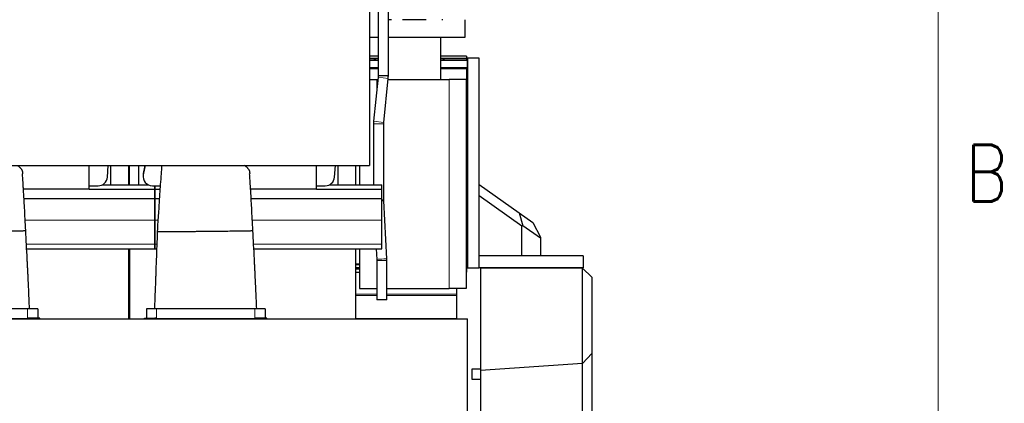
# Model space of a CAD drawing. Header units: inches. Extents: x 0 to 20790, y -12 to 14700.
# Tile 182 of 184: x 18634 to 20758, y 11205 to 12033. Entities that reach past the tile are written whole.
import ezdxf

# ---------------------------------------------------------------- set-up
doc = ezdxf.new("R2010")
doc.units = ezdxf.units.IN
doc.layers.add('1', color=7, linetype='Continuous', true_color=0xffffff)
doc.layers.add('210', color=7, linetype='Continuous', true_color=0xffffff)
doc.styles.add('latin_extended', font='simplex.shx')

msp = doc.modelspace()

# ---------------------------------------------------------------- linework, layer by layer
at = {"layer": '1', "color": 2, "linetype": 'Continuous', "lineweight": 25}
for p, q in [((19387.997, 12065.347), (19387.997, 11718.653)), ((19406.997, 12081.93), (19406.997, 11911.63)), ((19428.997, 11911.63), (19428.997, 12081.93)), ((19594.997, 11995.129), (19594.997, 12033.129)), ((19388.001, 11995.129), (19407.002, 11995.129)), ((19427.854, 11995.129), (19594.997, 11995.129)), ((19542.147, 11904.13), (19542.147, 11995.129)), ((19406.99, 11954.13), (19387.99, 11954.13)), ((19387.997, 11950.13), (19398.379, 11950.13)), ((19387.997, 11946.13), (19398.379, 11946.13)), ((19398.379, 11950.13), (19400.379, 11950.13)), ((19398.379, 11946.13), (19400.379, 11946.13)), ((19400.379, 11950.13), (19400.379, 11946.13)), ((19400.379, 11950.13), (19406.997, 11950.13)), ((19400.379, 11946.13), (19406.997, 11946.13)), ((19597.497, 11954.13), (19542.14, 11954.13)), ((19542.147, 11950.13), (19547.379, 11950.13)), ((19542.147, 11946.13), (19547.379, 11946.13)), ((19547.379, 11950.13), (19549.379, 11950.13)), ((19547.379, 11950.13), (19547.379, 11946.13)), ((19547.379, 11946.13), (19549.379, 11946.13)), ((19549.379, 11950.13), (19597.879, 11950.13)), ((19549.379, 11946.13), (19597.879, 11946.13)), ((19597.497, 11954.13), (19597.497, 11950.13)), ((19597.879, 11950.13), (19599.879, 11950.13)), ((19597.879, 11946.13), (19599.879, 11946.13)), ((19599.879, 11950.13), (19599.879, 11946.13)), ((19599.879, 11946.13), (19599.879, 11944.958)), ((19599.879, 11929.973), (19599.879, 11944.958)), ((19624.997, 11950.212), (19599.997, 11950.212)), ((19599.997, 11950.212), (19599.997, 11497.212)), ((19624.997, 11497.212), (19624.997, 11950.212)), ((19387.998, 11927.63), (19406.999, 11927.63)), ((19542.146, 11927.63), (19599.879, 11927.63)), ((19597.497, 11927.628), (19597.497, 11747.355)), ((19599.879, 11927.63), (19599.879, 11929.973)), ((19387.997, 11904.13), (19403.997, 11904.13)), ((19406.85, 11908.715), (19397.256, 11813.741)), ((19403.997, 11904.13), (19406.388, 11904.13)), ((19417.997, 11911.63), (19406.997, 11911.63)), ((19428.997, 11911.63), (19417.997, 11911.63)), ((19419.144, 11811.529), (19428.739, 11906.504)), ((19428.501, 11904.13), (19559.997, 11904.13)), ((19596.997, 11904.13), (19559.997, 11904.13)), ((19596.997, 11904.13), (19596.997, 11453.13)), ((19396.997, 11808.614), (19396.997, 11676.631)), ((19418.997, 11644.252), (19418.997, 11808.614)), ((19596.987, 11747.355), (19597.497, 11747.355)), ((19597.497, 11747.355), (19597.497, 11568.905)), ((15512.041, 11718.653), (19387.997, 11718.653)), ((18783.997, 11667.47), (18783.997, 11718.652)), ((18822.953, 11693.158), (18824.659, 11718.653)), ((18829.998, 11718.655), (18829.998, 11676.631)), ((18868.998, 11676.633), (18868.998, 11718.657)), ((18870.998, 11676.633), (18870.998, 11718.657)), ((18889.998, 11718.655), (18889.998, 11676.631)), ((18904.326, 11718.656), (18900.345, 11698.291)), ((18903.823, 11718.653), (18900.345, 11700.862)), ((19273.997, 11667.47), (19273.997, 11718.652)), ((19312.953, 11693.158), (19314.659, 11718.653)), ((19319.998, 11718.655), (19319.998, 11676.631)), ((19358.998, 11676.633), (19358.998, 11718.657)), ((19366.997, 11718.649), (19366.997, 11676.636)), ((18899.977, 11697.055), (18899.977, 11694.483)), ((18783.997, 11667.47), (18641.868, 11667.47)), ((18783.997, 11674.56), (18802.997, 11674.56)), ((18783.997, 11667.625), (18924.997, 11667.625)), ((18811.877, 11676.63), (18911.099, 11676.63)), ((18919.977, 11674.56), (18924.997, 11674.56)), ((18924.997, 11667.625), (18924.997, 11674.56)), ((18924.997, 11674.56), (18924.997, 11667.625)), ((18924.997, 11674.56), (18936.88, 11674.56)), ((18924.997, 11647.043), (18924.997, 11667.625)), ((18924.997, 11667.625), (18924.997, 11647.043)), ((18924.997, 11667.625), (18936.418, 11667.625)), ((19273.997, 11667.47), (19131.868, 11667.47)), ((19273.997, 11674.56), (19292.997, 11674.56)), ((19273.997, 11667.625), (19414.997, 11667.625)), ((19301.877, 11676.63), (19414.997, 11676.63)), ((19414.997, 11667.625), (19414.997, 11676.63)), ((19414.997, 11647.043), (19414.997, 11667.625)), ((19624.997, 11677.131), (19711.246, 11616.068)), ((18643.115, 11647.043), (18924.997, 11647.043)), ((18924.997, 11600.58), (18924.997, 11647.043)), ((18924.997, 11647.043), (18924.997, 11600.58)), ((18924.997, 11647.043), (18935.076, 11647.043)), ((19133.115, 11647.043), (19414.997, 11647.043)), ((19414.997, 11600.58), (19414.997, 11647.043)), ((19425.912, 11516.764), (19419.049, 11642.339)), ((19717.061, 11587.446), (19624.997, 11652.626)), ((18924.997, 11548.605), (18924.997, 11600.58)), ((18924.997, 11600.58), (18924.997, 11548.605)), ((19414.997, 11548.605), (19414.997, 11600.58)), ((19711.246, 11616.068), (19740.738, 11595.188)), ((19711.246, 11616.068), (19718.807, 11588.349)), ((19718.807, 11588.349), (19717.061, 11587.446)), ((19717.061, 11523.212), (19717.061, 11587.446)), ((19757.061, 11561.265), (19718.807, 11588.349)), ((19740.738, 11595.188), (19757.061, 11563.632)), ((19596.987, 11568.905), (19597.497, 11568.905)), ((19597.497, 11568.905), (19597.497, 11506.41)), ((19757.061, 11563.632), (19757.061, 11561.265)), ((19757.061, 11561.265), (19757.061, 11523.212)), ((18648.898, 11538.63), (18924.997, 11538.63)), ((18868.998, 11387.13), (18868.998, 11538.63)), ((18870.998, 11538.63), (18870.998, 11387.13)), ((18924.997, 11538.63), (18924.997, 11548.605)), ((18924.997, 11548.605), (18924.997, 11538.63)), ((18924.997, 11538.63), (18929.201, 11538.63)), ((19138.898, 11538.63), (19414.997, 11538.63)), ((19358.998, 11387.13), (19358.998, 11538.63)), ((19366.997, 11538.637), (19366.997, 11453.13)), ((19402.684, 11538.63), (19403.945, 11515.564)), ((19414.997, 11538.63), (19414.997, 11548.605)), ((19403.997, 11513.651), (19403.997, 11428.13)), ((19425.997, 11428.13), (19425.997, 11513.651)), ((19848.997, 11523.212), (19624.997, 11523.212)), ((19848.997, 11523.212), (19848.997, 11497.212)), ((18870.995, 11490.896), (18868.991, 11490.896)), ((19358.995, 11495.293), (19366.992, 11495.293)), ((19596.987, 11495.293), (19597.497, 11495.293)), ((19597.497, 11506.41), (19597.497, 11504.21)), ((19597.497, 11504.21), (19597.497, 11503.863)), ((19597.497, 11503.863), (19597.497, 11498.079)), ((19597.497, 11498.079), (19597.497, 11497.773)), ((19597.497, 11497.773), (19597.497, 11497.501)), ((19597.497, 11497.501), (19597.497, 11496.12)), ((19597.497, 11496.12), (19597.497, 11495.293)), ((19597.497, 11495.293), (19597.497, 11488.238)), ((19599.997, 11497.212), (19624.997, 11497.212)), ((19848.997, 11497.212), (19624.997, 11497.212)), ((19627.997, 11497.131), (19627.997, 11275.737)), ((19847.997, 11497.131), (19627.997, 11497.131)), ((19848.046, 11497.082), (19847.997, 11497.131)), ((19848.046, 11497.082), (19867.997, 11477.131)), ((19848.046, 11291.124), (19848.046, 11497.082)), ((19358.995, 11488.238), (19366.992, 11488.238)), ((19596.987, 11488.238), (19597.497, 11488.238)), ((19867.997, 11477.131), (19867.997, 11312.519)), ((19366.997, 11453.13), (19403.997, 11453.13)), ((19425.998, 11453.13), (19559.997, 11453.13)), ((19596.997, 11453.13), (19559.997, 11453.13)), ((19576.247, 11453.131), (19576.247, 11440.552)), ((19414.997, 11428.13), (19403.997, 11428.13)), ((19425.997, 11428.13), (19414.997, 11428.13)), ((19576.247, 11440.552), (19576.247, 11438.08)), ((19576.247, 11438.08), (19576.247, 11388.084)), ((18650.997, 11409.13), (18438.997, 11409.13)), ((18672.997, 11409.13), (18650.997, 11409.13)), ((18672.997, 11409.13), (18672.997, 11389.12)), ((18906.997, 11409.13), (18906.997, 11389.12)), ((18928.997, 11409.13), (18906.997, 11409.13)), ((19140.997, 11409.13), (18928.997, 11409.13)), ((19162.997, 11409.13), (19140.997, 11409.13)), ((19162.997, 11409.13), (19162.997, 11389.12)), ((17456.778, 11387.13), (19599.997, 11387.13)), ((18654.997, 11387.13), (18434.997, 11387.13)), ((18654.997, 11389.12), (18650.997, 11389.12)), ((18676.997, 11389.12), (18654.997, 11389.12)), ((18676.997, 11387.13), (18654.997, 11387.13)), ((18676.997, 11387.13), (18676.997, 11389.12)), ((18902.997, 11389.12), (18924.997, 11389.12)), ((18902.997, 11387.13), (18902.997, 11389.12)), ((18902.997, 11387.13), (18924.997, 11387.13)), ((18928.997, 11389.12), (18924.997, 11389.12)), ((19144.997, 11387.13), (18924.997, 11387.13)), ((19144.997, 11389.12), (19140.997, 11389.12)), ((19166.997, 11389.12), (19144.997, 11389.12)), ((19166.997, 11387.13), (19144.997, 11387.13)), ((19166.997, 11387.13), (19166.997, 11389.12)), ((19576.247, 11388.084), (19576.247, 11387.13)), ((19599.997, 10637.16), (19599.997, 11387.13)), ((19848.046, 11291.124), (19867.997, 11312.519)), ((19867.997, 11312.519), (19867.997, 10887.987)), ((19608.997, 11279.13), (19608.997, 11257.13)), ((19848.046, 11291.124), (19627.997, 11275.737)), ((19848.046, 11019.633), (19848.046, 11291.124)), ((19627.997, 11275.737), (19627.997, 11065.131))]:
    msp.add_line(p, q, dxfattribs=at)
at = {"layer": '1', "color": 110, "linetype": 'Continuous', "lineweight": 13}
for p, q in [((19387.998, 11944.958), (19406.999, 11944.958)), ((19398.379, 11950.13), (19398.379, 11946.13)), ((19542.146, 11944.958), (19599.879, 11944.958)), ((19549.379, 11950.13), (19549.379, 11946.13)), ((19597.879, 11950.13), (19597.879, 11946.13)), ((19387.998, 11929.973), (19406.999, 11929.973)), ((19542.146, 11929.973), (19599.879, 11929.973)), ((19403.997, 11904.13), (19403.997, 11880.466)), ((19428.739, 11906.504), (19406.85, 11908.715)), ((19559.997, 11904.13), (19559.997, 11453.13)), ((19418.997, 11808.614), (19396.997, 11808.614)), ((19419.144, 11811.529), (19397.256, 11813.741)), ((18900.345, 11698.291), (18900.345, 11700.862)), ((19418.997, 11644.252), (19414.996, 11644.252)), ((18645.599, 11600.58), (18924.997, 11600.58)), ((18924.997, 11600.58), (18931.984, 11600.58)), ((19135.599, 11600.58), (19414.997, 11600.58)), ((18648.415, 11548.605), (18924.997, 11548.605)), ((18924.997, 11548.605), (18929.568, 11548.605)), ((19138.415, 11548.605), (19414.997, 11548.605)), ((19403.997, 11513.655), (19403.997, 11453.13)), ((19414.997, 11513.651), (19403.997, 11513.651)), ((19425.997, 11513.651), (19414.997, 11513.651)), ((18868.991, 11490.092), (18870.995, 11490.092)), ((19358.995, 11506.41), (19366.992, 11506.41)), ((19358.995, 11504.21), (19366.992, 11504.21)), ((19358.995, 11503.863), (19366.992, 11503.863)), ((19358.995, 11498.079), (19366.992, 11498.079)), ((19358.995, 11497.773), (19366.992, 11497.773)), ((19358.995, 11497.501), (19366.992, 11497.501)), ((19358.995, 11496.12), (19366.992, 11496.12)), ((19596.987, 11506.41), (19597.497, 11506.41)), ((19596.987, 11504.21), (19597.497, 11504.21)), ((19596.987, 11503.863), (19597.497, 11503.863)), ((19596.987, 11498.079), (19597.497, 11498.079)), ((19596.987, 11497.773), (19597.497, 11497.773)), ((19596.987, 11497.501), (19597.497, 11497.501)), ((19596.987, 11496.12), (19597.497, 11496.12)), ((18869.001, 11440.552), (18871.013, 11440.552)), ((18869.001, 11438.08), (18871.013, 11438.08)), ((19358.982, 11440.552), (19403.982, 11440.552)), ((19358.982, 11438.08), (19403.982, 11438.08)), ((19425.993, 11440.552), (19576.247, 11440.552)), ((19425.993, 11438.08), (19576.247, 11438.08)), ((18650.997, 11409.13), (18650.997, 11389.12)), ((18928.997, 11409.13), (18928.997, 11389.12)), ((19140.997, 11409.13), (19140.997, 11389.12)), ((18654.997, 11387.13), (18654.997, 11389.12)), ((18869.001, 11388.084), (18871.013, 11388.084)), ((18924.997, 11387.13), (18924.997, 11389.12)), ((19144.997, 11387.13), (19144.997, 11389.12)), ((19358.982, 11388.084), (19576.247, 11388.084))]:
    msp.add_line(p, q, dxfattribs=at)
at = {"layer": '1', "color": 2, "linetype": 'Continuous', "lineweight": 25}
for centre, start_param, end_param in [((18802.997, 11694.483), 4.71238898, 6.21662901), ((18919.977, 11694.483), 2.94929469, 4.71238898), ((18919.977, 11697.055), 2.94929469, 3.14160971), ((19292.997, 11694.483), 4.71238898, 6.21662901)]:
    msp.add_ellipse(centre, major_axis=(20, 0), ratio=0.9961947, start_param=start_param, end_param=end_param, dxfattribs=at)
at = {"layer": '1', "color": 110, "linetype": 'Continuous', "lineweight": 13}
for centre, end_param in [((19408.066, 11641.739), 4.02781631), ((19414.929, 11516.164), 6.28279258)]:
    msp.add_ellipse(centre, major_axis=(-10.984, -0.6), ratio=0.03116312, start_param=3.14159265, end_param=end_param, dxfattribs=at)
at = {"layer": '1', "color": 2, "linetype": 'Continuous', "lineweight": 25}
for points, degree in [([(19430.018, 12033.129), (19429.939, 12033.129), (19429.781, 12033.129), (19429.623, 12033.129), (19429.544, 12033.129)], 3), ([(19436.139, 12033.129), (19435.102, 12033.129), (19433.044, 12033.129), (19431.021, 12033.129), (19430.018, 12033.129)], 3), ([(19546.782, 12033.129), (19546.382, 12033.129), (19545.579, 12033.129), (19544.768, 12033.129), (19544.361, 12033.129)], 3), ([(19406.997, 11911.63), (19406.85, 11908.715)], 1), ([(19428.739, 11906.504), (19428.997, 11911.63)], 1), ([(19397.256, 11813.741), (19396.997, 11808.614)], 1), ([(19418.997, 11808.614), (19419.144, 11811.529)], 1), ([(19419.049, 11642.339), (19418.997, 11644.252)], 1), ([(19403.945, 11515.564), (19403.997, 11513.651)], 1), ([(19425.997, 11513.651), (19425.912, 11516.764)], 1), ([(19627.998, 11279.13), (19621.665, 11279.13), (19615.331, 11279.13), (19608.997, 11279.13)], 3), ([(19608.997, 11257.13), (19615.331, 11257.13), (19621.664, 11257.13), (19627.997, 11257.13)], 3)]:
    msp.add_open_spline(points, degree=degree, dxfattribs=at)
for points, knots in [([(19510.513, 12033.129), (19508.426, 12033.129), (19504.222, 12033.129), (19497.85, 12033.129), (19493.573, 12033.129), (19489.289, 12033.129), (19487.143, 12033.129), (19482.851, 12033.129), (19480.706, 12033.129), (19476.421, 12033.129), (19472.144, 12033.129), (19465.773, 12033.129), (19461.569, 12033.129), (19459.482, 12033.129)], [0, 0, 0, 0, 0.125, 0.25, 0.375, 0.375, 0.5, 0.5, 0.625, 0.625, 0.75, 0.875, 1, 1, 1, 1]), ([(18628.774, 11718.808), (18629.023, 11718.635), (18629.269, 11718.462), (18629.903, 11718.006), (18630.38, 11717.649), (18630.842, 11717.288), (18631.026, 11717.143), (18631.118, 11717.07), (18631.389, 11716.852), (18631.568, 11716.706), (18632.445, 11715.974), (18633.101, 11715.382), (18634.017, 11714.484), (18634.311, 11714.183), (18634.876, 11713.578), (18635.148, 11713.275), (18635.928, 11712.358), (18636.403, 11711.741), (18637.049, 11710.806), (18637.253, 11710.493), (18637.64, 11709.863), (18638.004, 11709.23), (18638.323, 11708.592), (18638.619, 11707.95), (18638.756, 11707.627), (18638.913, 11707.222), (18638.944, 11707.141), (18639.004, 11706.978), (18639.033, 11706.897), (18639.119, 11706.653), (18639.173, 11706.49), (18639.327, 11706.002), (18639.509, 11705.351), (18639.642, 11704.7), (18639.751, 11704.049), (18639.794, 11703.724), (18639.839, 11703.236), (18639.851, 11703.073), (18639.869, 11702.747), (18639.875, 11702.585), (18639.884, 11702.096), (18639.881, 11701.771), (18639.87, 11701.283), (18639.865, 11701.12), (18639.858, 11700.876), (18639.856, 11700.794), (18639.851, 11700.632), (18639.849, 11700.55), (18639.844, 11700.369), (18639.842, 11700.27), (18639.839, 11700.17)], [0, 0, 0, 0, 0.0310665, 0.0310665, 0.08125471, 0.09380176, 0.09380176, 0.10634881, 0.10634881, 0.13144291, 0.13144291, 0.23181932, 0.23181932, 0.28200753, 0.28200753, 0.33219573, 0.33219573, 0.43257215, 0.43257215, 0.48276035, 0.48276035, 0.53294856, 0.58313676, 0.58313676, 0.63332497, 0.63332497, 0.64587202, 0.64587202, 0.65841907, 0.65841907, 0.68351317, 0.68351317, 0.73370138, 0.78388959, 0.78388959, 0.83407779, 0.83407779, 0.85917189, 0.85917189, 0.884266, 0.884266, 0.9344542, 0.9344542, 0.95954831, 0.95954831, 0.97209536, 0.97209536, 0.98464241, 0.98464241, 1, 1, 1, 1]), ([(18940.084, 11718.67), (18940.064, 11718.415), (18939.602, 11712.532), (18938.599, 11699.298), (18937.147, 11678.82), (18935.636, 11656.046), (18934.315, 11635.059), (18933.022, 11614.86), (18931.581, 11595.89), (18930.89, 11582.758), (18930.567, 11575.846)], [0, 0, 0, 0, 0.00634953, 0.1460791, 0.31554158, 0.46266557, 0.62644878, 0.74212771, 0.86463915, 1, 1, 1, 1]), ([(19118.774, 11718.808), (19119.023, 11718.635), (19119.269, 11718.462), (19119.903, 11718.006), (19120.38, 11717.649), (19120.842, 11717.288), (19121.026, 11717.143), (19121.118, 11717.07), (19121.389, 11716.852), (19121.568, 11716.706), (19122.445, 11715.974), (19123.101, 11715.382), (19124.017, 11714.484), (19124.311, 11714.183), (19124.876, 11713.578), (19125.148, 11713.275), (19125.928, 11712.358), (19126.403, 11711.741), (19127.049, 11710.806), (19127.253, 11710.493), (19127.64, 11709.863), (19128.004, 11709.23), (19128.323, 11708.592), (19128.619, 11707.95), (19128.756, 11707.627), (19128.913, 11707.222), (19128.944, 11707.141), (19129.004, 11706.978), (19129.033, 11706.897), (19129.119, 11706.653), (19129.173, 11706.49), (19129.327, 11706.002), (19129.509, 11705.351), (19129.642, 11704.7), (19129.751, 11704.049), (19129.794, 11703.724), (19129.839, 11703.236), (19129.851, 11703.073), (19129.869, 11702.747), (19129.875, 11702.585), (19129.884, 11702.096), (19129.881, 11701.771), (19129.87, 11701.283), (19129.865, 11701.12), (19129.858, 11700.876), (19129.856, 11700.794), (19129.851, 11700.632), (19129.849, 11700.55), (19129.844, 11700.369), (19129.842, 11700.27), (19129.839, 11700.17)], [0, 0, 0, 0, 0.0310665, 0.0310665, 0.08125471, 0.09380176, 0.09380176, 0.10634881, 0.10634881, 0.13144291, 0.13144291, 0.23181932, 0.23181932, 0.28200753, 0.28200753, 0.33219573, 0.33219573, 0.43257215, 0.43257215, 0.48276035, 0.48276035, 0.53294856, 0.58313676, 0.58313676, 0.63332497, 0.63332497, 0.64587202, 0.64587202, 0.65841907, 0.65841907, 0.68351317, 0.68351317, 0.73370138, 0.78388959, 0.78388959, 0.83407779, 0.83407779, 0.85917189, 0.85917189, 0.884266, 0.884266, 0.9344542, 0.9344542, 0.95954831, 0.95954831, 0.97209536, 0.97209536, 0.98464241, 0.98464241, 1, 1, 1, 1]), ([(18646.977, 11577.98), (18646.416, 11586.369), (18645.379, 11602.793), (18644.377, 11625.719), (18643.249, 11644.794), (18642.411, 11658.827), (18641.827, 11668.118), (18641.204, 11678.025), (18640.56, 11688.499), (18640.048, 11696.88), (18639.847, 11700.187)], [0, 0, 0, 0, 0.19797997, 0.38954947, 0.54568513, 0.66148951, 0.73763505, 0.78088814, 0.91283807, 1, 1, 1, 1]), ([(19136.977, 11577.98), (19136.416, 11586.369), (19135.379, 11602.793), (19134.377, 11625.719), (19133.249, 11644.794), (19132.411, 11658.827), (19131.827, 11668.118), (19131.204, 11678.025), (19130.56, 11688.499), (19130.048, 11696.88), (19129.847, 11700.187)], [0, 0, 0, 0, 0.19797997, 0.38954947, 0.54568513, 0.66148951, 0.73763505, 0.78088814, 0.91283807, 1, 1, 1, 1]), ([(18515.628, 11576.224), (18516.513, 11576.233), (18520.601, 11576.274), (18528.711, 11576.356), (18543.868, 11576.508), (18557.278, 11576.643), (18567.919, 11576.75), (18571.772, 11576.789), (18576.888, 11576.841), (18586.911, 11576.947), (18601.901, 11577.118), (18618.758, 11577.336), (18632.679, 11577.545), (18640.635, 11577.693), (18644.089, 11577.778), (18645.484, 11577.82), (18646.251, 11577.849), (18646.749, 11577.875), (18646.985, 11577.898), (18646.966, 11577.918), (18646.978, 11577.946), (18646.966, 11577.966), (18646.977, 11577.98)], [0, 0, 0, 0, 0.01317801, 0.05271203, 0.10542407, 0.21084814, 0.22402615, 0.23720415, 0.26356017, 0.3162722, 0.42169627, 0.52712034, 0.63254441, 0.73796848, 0.79068051, 0.81703653, 0.84339255, 0.86974856, 0.89610458, 0.9224606, 0.94881661, 1, 1, 1, 1]), ([(18655.061, 11409.136), (18654.734, 11416.816), (18654.116, 11431.081), (18653.286, 11449.882), (18652.563, 11465.784), (18651.956, 11478.234), (18651.365, 11489.212), (18650.887, 11498.472), (18650.419, 11507.655), (18649.093, 11534.155), (18647.947, 11557.595), (18646.977, 11577.98)], [0, 0, 0, 0, 0.13641521, 0.25341555, 0.33398995, 0.4189382, 0.4746189, 0.52910814, 0.58349538, 0.63780799, 1, 1, 1, 1]), ([(18930.567, 11575.846), (18929.779, 11555.484), (18928.66, 11524.883), (18927.504, 11491.582), (18926.964, 11474.522), (18926.551, 11463.263), (18925.963, 11448.277), (18925.225, 11430.129), (18924.656, 11416.42), (18924.349, 11409.138)], [0, 0, 0, 0, 0.36642877, 0.55066595, 0.59922757, 0.67337039, 0.75326206, 0.86892468, 1, 1, 1, 1]), ([(18930.567, 11575.846), (18930.567, 11575.845), (18930.561, 11575.838), (18930.544, 11575.826), (18930.631, 11575.814), (18930.88, 11575.796), (18931.736, 11575.772), (18934.743, 11575.746), (18941.491, 11575.743), (18954.211, 11575.798), (18970.387, 11575.906), (18985.221, 11576.03), (18996.422, 11576.133), (19002.158, 11576.189), (19004.964, 11576.217), (19005.628, 11576.224)], [0, 0, 0, 0, 0.00314393, 0.04148455, 0.06065486, 0.07982517, 0.1565064, 0.23318764, 0.38655011, 0.53991258, 0.69327506, 0.84663753, 0.92331876, 0.98562227, 1, 1, 1, 1]), ([(19005.628, 11576.224), (19006.513, 11576.233), (19010.601, 11576.274), (19018.711, 11576.356), (19033.868, 11576.508), (19047.278, 11576.643), (19057.919, 11576.75), (19061.772, 11576.789), (19066.888, 11576.841), (19076.911, 11576.947), (19091.901, 11577.118), (19108.758, 11577.336), (19122.679, 11577.545), (19130.635, 11577.693), (19134.089, 11577.778), (19135.484, 11577.82), (19136.251, 11577.849), (19136.749, 11577.875), (19136.985, 11577.898), (19136.966, 11577.918), (19136.978, 11577.946), (19136.966, 11577.966), (19136.977, 11577.98)], [0, 0, 0, 0, 0.01317801, 0.05271203, 0.10542407, 0.21084814, 0.22402615, 0.23720415, 0.26356017, 0.3162722, 0.42169627, 0.52712034, 0.63254441, 0.73796848, 0.79068051, 0.81703653, 0.84339255, 0.86974856, 0.89610458, 0.9224606, 0.94881661, 1, 1, 1, 1]), ([(19145.061, 11409.136), (19144.734, 11416.816), (19144.116, 11431.081), (19143.286, 11449.882), (19142.563, 11465.784), (19141.956, 11478.234), (19141.365, 11489.212), (19140.887, 11498.472), (19140.419, 11507.655), (19139.093, 11534.155), (19137.947, 11557.595), (19136.977, 11577.98)], [0, 0, 0, 0, 0.13641521, 0.25341555, 0.33398995, 0.4189382, 0.4746189, 0.52910814, 0.58349538, 0.63780799, 1, 1, 1, 1])]:
    msp.add_open_spline(points, degree=3, knots=knots, dxfattribs=at)
at = {"layer": '210', "color": 7, "linetype": 'Continuous', "lineweight": 18}
msp.add_line((20615, 175), (20615, 14525), dxfattribs=at)

# ---------------------------------------------------------------- texts
at = {"layer": '210', "color": 211, "linetype": 'Continuous', "lineweight": 18, "insert": (20673.721, 11640.689), "char_height": 122.5, "attachment_point": 7, "line_spacing_factor": 0.963855, "style": 'latin_extended'}
msp.add_mtext('\\W0.8203;B', dxfattribs=at)

doc.saveas('drawing.dxf')
